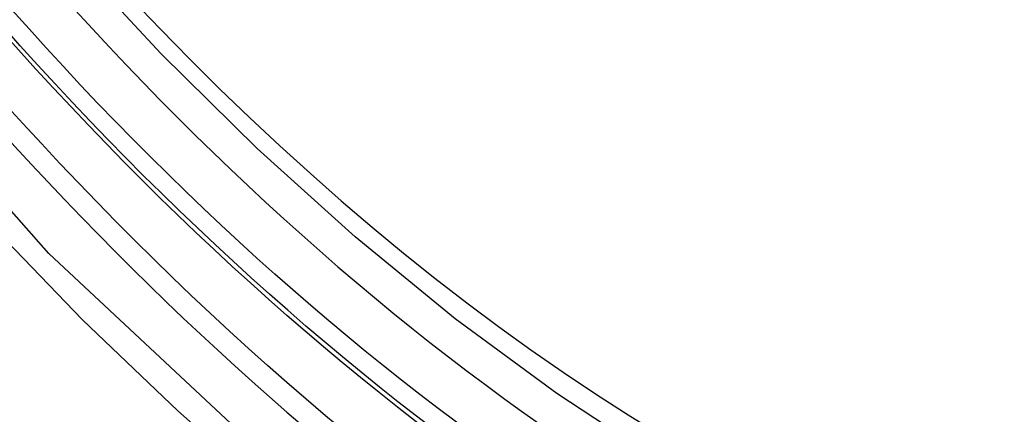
# Model space of a CAD drawing. Header units: inches. Extents: x 378 to 445.2, y 145.3 to 209.5.
# Tile 30 of 129: x 378.7881 to 378.9327, y 190.8067 to 190.8646. Entities that reach past the tile are written whole.
import ezdxf

# ---------------------------------------------------------------- set-up
doc = ezdxf.new("R2010")
doc.units = ezdxf.units.IN
doc.header["$MEASUREMENT"] = 0
doc.layers.add('Visible Edges(ANSI)', color=7, linetype='Continuous', lineweight=25)
doc.layers.add('Visible Tangent Edges(ANSI)', color=7, linetype='Continuous', lineweight=25)

msp = doc.modelspace()

# ---------------------------------------------------------------- linework, layer by layer
at = {"layer": 'Visible Edges(ANSI)', "flags": 128}
msp.add_lwpolyline([(379.05203, 190.78043), (379.04016, 190.77449), (379.02759, 190.76995), (379.01443, 190.76681), (379.00076, 190.76509), (378.98667, 190.7648), (378.97224, 190.76589), (378.95753, 190.76835), (378.94261, 190.77213), (378.92754, 190.77721), (378.91239, 190.78355), (378.89721, 190.79112), (378.88206, 190.79986), (378.86701, 190.80974), (378.85211, 190.82071), (378.83742, 190.83272), (378.823, 190.84571), (378.80892, 190.85961), (378.79524, 190.87437)], dxfattribs=at)
at = {"layer": 'Visible Edges(ANSI)'}
msp.add_ellipse((378.88823, 191.04727), major_axis=(0.15748, -0.27276), ratio=0.57735, start_param=2.363977, end_param=7.060801, dxfattribs=at)
msp.add_ellipse((378.88475, 191.04526), major_axis=(0.15994, -0.27703), ratio=0.57735, dxfattribs=at)
at = {"layer": 'Visible Tangent Edges(ANSI)', "flags": 128}
for points in [[(379.13318, 190.90006), (379.13026, 190.85885), (379.12185, 190.8218), (379.1081, 190.78969), (379.08936, 190.76327), (379.06611, 190.7432), (379.03888, 190.72995), (379.00817, 190.72371), (378.97459, 190.72462), (378.939, 190.73266), (378.90214, 190.74765), (378.86485, 190.76928), (378.82805, 190.797), (378.79241, 190.8303), (378.75884, 190.86838)], [(378.7575, 190.86497), (378.77041, 190.84951), (378.78372, 190.83468), (378.79738, 190.82055), (378.81134, 190.80718), (378.82551, 190.79463), (378.83987, 190.78293), (378.85437, 190.77212), (378.86897, 190.76222), (378.88364, 190.75326), (378.89833, 190.74528), (378.91295, 190.73832), (378.92745, 190.73241), (378.94179, 190.72755), (378.95592, 190.72377), (378.96981, 190.72106), (378.9834, 190.71944), (378.99665, 190.71892), (379.00952, 190.71951), (379.02193, 190.72119), (379.03384, 190.72394), (379.04524, 190.72777)]]:
    msp.add_lwpolyline(points, dxfattribs=at)
at = {"layer": 'Visible Tangent Edges(ANSI)'}
for centre, major_axis, start_param, end_param in [((378.88723, 191.04669), (-0.17318, 0.29996), 5.05527, 10.652693), ((378.88718, 191.04667), (0.15059, -0.26083), 4.097754, 6.89782)]:
    msp.add_ellipse(centre, major_axis=major_axis, ratio=0.57735, start_param=start_param, end_param=end_param, dxfattribs=at)
for centre, major_axis in [((378.88782, 191.04704), (-0.17111, 0.29637)), ((378.88485, 191.04532), (0.1627, -0.2818)), ((378.88475, 191.04526), (-0.1621, 0.28076))]:
    msp.add_ellipse(centre, major_axis=major_axis, ratio=0.57735, dxfattribs=at)

doc.saveas('drawing.dxf')
